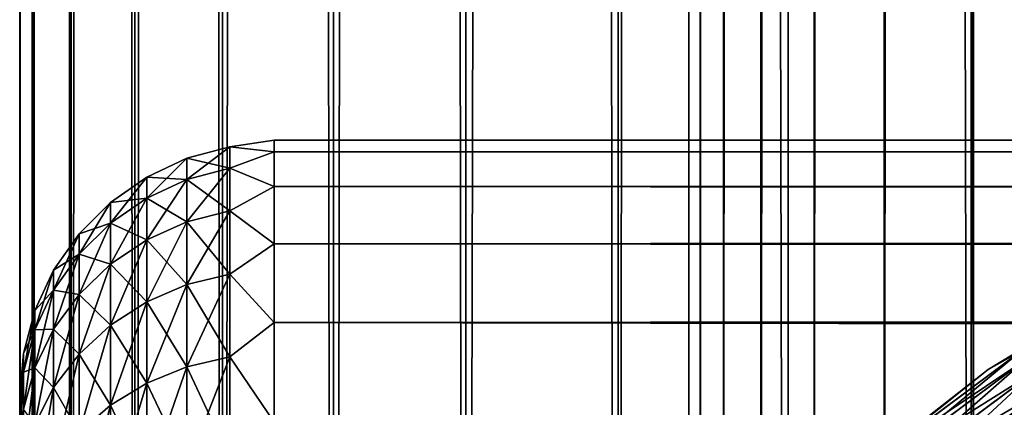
# Model space of a CAD drawing. Extents: x -265 to 265, y 0 to 747.
# Tile 31 of 256: x -265 to -257.26, y 30.4 to 33.45. Entities that reach past the tile are written whole.
import ezdxf

# ---------------------------------------------------------------- set-up
doc = ezdxf.new("R2010")
doc.units = 0
doc.header["$LTSCALE"] = 65.185185
for name, color, linetype in [('42', 7, 'CONTINUOUS'), ('43', 7, 'CONTINUOUS'), ('45', 7, 'CONTINUOUS'), ('51', 7, 'CONTINUOUS'), ('52', 7, 'CONTINUOUS'), ('65', 7, 'CONTINUOUS'), ('69', 7, 'CONTINUOUS'), ('73', 7, 'CONTINUOUS')]:
    doc.layers.add(name, color=color, linetype=linetype)

msp = doc.modelspace()

# ---------------------------------------------------------------- linework, layer by layer
at = {"layer": '42', "color": 7, "linetype": 'CONTINUOUS'}
for points in [[(-265, 30.5, 27.5), (-265, 30.4793, 26.8407), (-265, 30.4793, 28.1593), (-265, 30.5, 27.5)], [(-265, 30.4793, 26.8407), (-265, 30.4172, 26.184), (-265, 30.4793, 28.1593), (-265, 30.4793, 26.8407)], [(-265, 30.4793, 28.1593), (-265, 30.4172, 26.184), (-265, 30.4172, 28.816), (-265, 30.4793, 28.1593)], [(-265, 30.4172, 26.184), (-265, 30.314, 25.5325), (-265, 30.4172, 28.816), (-265, 30.4172, 26.184)], [(-265, 30.4172, 28.816), (-265, 30.314, 25.5325), (-265, 30.314, 29.4675), (-265, 30.4172, 28.816)]]:
    msp.add_3dface(points, dxfattribs=at)
at = {"layer": '43', "color": 7, "linetype": 'CONTINUOUS'}
for points in [[(-263, 32.5, 27.5), (-263, 32.4089, 29.0067), (263, 32.5, 27.5), (-263, 32.5, 27.5)], [(263, 32.5, 27.5), (-263, 32.4089, 29.0067), (263, 32.4089, 29.0067), (263, 32.5, 27.5)], [(-263, 32.4089, 25.9933), (-263, 32.5, 27.5), (263, 32.4089, 25.9933), (-263, 32.4089, 25.9933)], [(263, 32.4089, 25.9933), (-263, 32.5, 27.5), (263, 32.5, 27.5), (263, 32.4089, 25.9933)], [(-263, 32.4089, 29.0067), (-263, 32.1368, 30.4914), (263, 32.4089, 29.0067), (-263, 32.4089, 29.0067)], [(263, 32.4089, 29.0067), (-263, 32.1368, 30.4914), (263, 32.1368, 30.4914), (263, 32.4089, 29.0067)], [(-263, 32.1368, 24.5086), (-263, 32.4089, 25.9933), (263, 32.1368, 24.5086), (-263, 32.1368, 24.5086)], [(263, 32.1368, 24.5086), (-263, 32.4089, 25.9933), (263, 32.4089, 25.9933), (263, 32.1368, 24.5086)], [(-263, 32.1368, 30.4914), (-263, 31.6877, 31.9326), (263, 32.1368, 30.4914), (-263, 32.1368, 30.4914)], [(263, 32.1368, 30.4914), (-263, 31.6877, 31.9326), (263, 31.6877, 31.9326), (263, 32.1368, 30.4914)], [(-263, 31.6877, 23.0674), (-263, 32.1368, 24.5086), (263, 31.6877, 23.0674), (-263, 31.6877, 23.0674)], [(263, 31.6877, 23.0674), (-263, 32.1368, 24.5086), (263, 32.1368, 24.5086), (263, 31.6877, 23.0674)], [(-263, 31.6877, 31.9326), (-263, 31.0682, 33.309), (263, 31.6877, 31.9326), (-263, 31.6877, 31.9326)], [(263, 31.6877, 31.9326), (-263, 31.0682, 33.309), (263, 31.0682, 33.309), (263, 31.6877, 31.9326)], [(-263, 31.0682, 21.691), (-263, 31.6877, 23.0674), (263, 31.0682, 21.691), (-263, 31.0682, 21.691)], [(263, 31.0682, 21.691), (-263, 31.6877, 23.0674), (263, 31.6877, 23.0674), (263, 31.0682, 21.691)], [(-263, 31.0682, 33.309), (-263, 30.2873, 34.6008), (263, 31.0682, 33.309), (-263, 31.0682, 33.309)], [(263, 31.0682, 33.309), (-263, 30.2873, 34.6008), (263, 30.2873, 34.6008), (263, 31.0682, 33.309)], [(-263, 30.2873, 20.3992), (-263, 31.0682, 21.691), (263, 30.2873, 20.3992), (-263, 30.2873, 20.3992)], [(263, 30.2873, 20.3992), (-263, 31.0682, 21.691), (263, 31.0682, 21.691), (263, 30.2873, 20.3992)]]:
    msp.add_3dface(points, dxfattribs=at)
at = {"layer": '45', "color": 7, "linetype": 'CONTINUOUS'}
for points in [[(-263.6844, 32.3583, 26.7802), (-263.6844, 32.3583, 28.2198), (-263.3473, 32.4485, 26.775), (-263.6844, 32.3583, 26.7802)], [(-263.3473, 32.2802, 25.3347), (-263.6844, 32.3583, 26.7802), (-263.3473, 32.4485, 26.775), (-263.3473, 32.2802, 25.3347)], [(-263.6844, 32.3583, 28.2198), (-263.6844, 32.1912, 29.6496), (-263.3473, 32.4485, 28.225), (-263.6844, 32.3583, 28.2198)], [(-263.3473, 32.4485, 26.775), (-263.6844, 32.3583, 28.2198), (-263.3473, 32.4485, 28.225), (-263.3473, 32.4485, 26.775)], [(-263.3473, 32.4485, 28.225), (-263.6844, 32.1912, 29.6496), (-263.3473, 32.2802, 29.6653), (-263.3473, 32.4485, 28.225)], [(-263, 32.4089, 29.0067), (-263, 32.5, 27.5), (-263.3473, 32.4485, 28.225), (-263, 32.4089, 29.0067)], [(-263, 32.5, 27.5), (-263, 32.4089, 25.9933), (-263.3473, 32.4485, 26.775), (-263, 32.5, 27.5)], [(-263, 32.5, 27.5), (-263.3473, 32.4485, 26.775), (-263.3473, 32.4485, 28.225), (-263, 32.5, 27.5)], [(-263, 32.4089, 29.0067), (-263.3473, 32.4485, 28.225), (-263.3473, 32.2802, 29.6653), (-263, 32.4089, 29.0067)], [(-263, 32.4089, 25.9933), (-263.3473, 32.2802, 25.3347), (-263.3473, 32.4485, 26.775), (-263, 32.4089, 25.9933)], [(-263, 32.1368, 30.4914), (-263, 32.4089, 29.0067), (-263.3473, 32.2802, 29.6653), (-263, 32.1368, 30.4914)], [(-263, 32.4089, 25.9933), (-263, 32.1368, 24.5086), (-263.3473, 32.2802, 25.3347), (-263, 32.4089, 25.9933)], [(-264.0006, 32.211, 26.7888), (-264.0006, 32.211, 28.2112), (-263.6844, 32.3583, 26.7802), (-264.0006, 32.211, 26.7888)], [(-263.6844, 32.1912, 25.3504), (-264.0006, 32.211, 26.7888), (-263.6844, 32.3583, 26.7802), (-263.6844, 32.1912, 25.3504)], [(-264.0006, 32.211, 28.2112), (-264.0006, 32.0459, 29.624), (-263.6844, 32.3583, 28.2198), (-264.0006, 32.211, 28.2112)], [(-263.6844, 32.3583, 26.7802), (-264.0006, 32.211, 28.2112), (-263.6844, 32.3583, 28.2198), (-263.6844, 32.3583, 26.7802)], [(-263.6844, 32.3583, 28.2198), (-264.0006, 32.0459, 29.624), (-263.6844, 32.1912, 29.6496), (-263.6844, 32.3583, 28.2198)], [(-263.6844, 32.1912, 25.3504), (-263.6844, 32.3583, 26.7802), (-263.3473, 32.2802, 25.3347), (-263.6844, 32.1912, 25.3504)], [(-264.2864, 32.0111, 26.8004), (-264.2864, 32.0111, 28.1996), (-264.0006, 32.211, 26.7888), (-264.2864, 32.0111, 26.8004)], [(-264.0006, 32.0459, 25.376), (-264.2864, 32.0111, 26.8004), (-264.0006, 32.211, 26.7888), (-264.0006, 32.0459, 25.376)], [(-264.2864, 32.0111, 28.1996), (-264.2864, 31.8486, 29.5892), (-264.0006, 32.211, 28.2112), (-264.2864, 32.0111, 28.1996)], [(-264.0006, 32.211, 26.7888), (-264.2864, 32.0111, 28.1996), (-264.0006, 32.211, 28.2112), (-264.0006, 32.211, 26.7888)], [(-264.0006, 32.211, 28.2112), (-264.2864, 31.8486, 29.5892), (-264.0006, 32.0459, 29.624), (-264.0006, 32.211, 28.2112)], [(-264.0006, 32.0459, 25.376), (-264.0006, 32.211, 26.7888), (-263.6844, 32.1912, 25.3504), (-264.0006, 32.0459, 25.376)], [(-263.3473, 31.9458, 23.9237), (-263.6844, 32.1912, 25.3504), (-263.3473, 32.2802, 25.3347), (-263.3473, 31.9458, 23.9237)], [(-263.6844, 32.1912, 29.6496), (-263.6844, 31.8592, 31.0504), (-263.3473, 32.2802, 29.6653), (-263.6844, 32.1912, 29.6496)], [(-263.3473, 32.2802, 29.6653), (-263.6844, 31.8592, 31.0504), (-263.3473, 31.9458, 31.0763), (-263.3473, 32.2802, 29.6653)], [(-263, 32.1368, 30.4914), (-263.3473, 32.2802, 29.6653), (-263.3473, 31.9458, 31.0763), (-263, 32.1368, 30.4914)], [(-263, 32.1368, 24.5086), (-263.3473, 31.9458, 23.9237), (-263.3473, 32.2802, 25.3347), (-263, 32.1368, 24.5086)], [(-263.6844, 31.8592, 23.9496), (-264.0006, 32.0459, 25.376), (-263.6844, 32.1912, 25.3504), (-263.6844, 31.8592, 23.9496)], [(-264.0006, 32.0459, 29.624), (-264.0006, 31.7178, 31.0081), (-263.6844, 32.1912, 29.6496), (-264.0006, 32.0459, 29.624)], [(-263.6844, 32.1912, 29.6496), (-264.0006, 31.7178, 31.0081), (-263.6844, 31.8592, 31.0504), (-263.6844, 32.1912, 29.6496)], [(-263.6844, 31.8592, 23.9496), (-263.6844, 32.1912, 25.3504), (-263.3473, 31.9458, 23.9237), (-263.6844, 31.8592, 23.9496)], [(-263, 31.6877, 31.9326), (-263, 32.1368, 30.4914), (-263.3473, 31.9458, 31.0763), (-263, 31.6877, 31.9326)], [(-263, 32.1368, 24.5086), (-263, 31.6877, 23.0674), (-263.3473, 31.9458, 23.9237), (-263, 32.1368, 24.5086)], [(-264.533, 31.7646, 26.8148), (-264.533, 31.7646, 28.1852), (-264.2864, 32.0111, 26.8004), (-264.533, 31.7646, 26.8148)], [(-264.2864, 31.8486, 25.4108), (-264.533, 31.7646, 26.8148), (-264.2864, 32.0111, 26.8004), (-264.2864, 31.8486, 25.4108)], [(-264.533, 31.7646, 28.1852), (-264.533, 31.6055, 29.5464), (-264.2864, 32.0111, 28.1996), (-264.533, 31.7646, 28.1852)], [(-264.2864, 32.0111, 26.8004), (-264.533, 31.7646, 28.1852), (-264.2864, 32.0111, 28.1996), (-264.2864, 32.0111, 26.8004)], [(-264.2864, 32.0111, 28.1996), (-264.533, 31.6055, 29.5464), (-264.2864, 31.8486, 29.5892), (-264.2864, 32.0111, 28.1996)], [(-264.2864, 31.8486, 25.4108), (-264.2864, 32.0111, 26.8004), (-264.0006, 32.0459, 25.376), (-264.2864, 31.8486, 25.4108)], [(-264.0006, 31.7178, 23.9919), (-264.2864, 31.8486, 25.4108), (-264.0006, 32.0459, 25.376), (-264.0006, 31.7178, 23.9919)], [(-264.2864, 31.8486, 29.5892), (-264.2864, 31.526, 30.9506), (-264.0006, 32.0459, 29.624), (-264.2864, 31.8486, 29.5892)], [(-264.0006, 32.0459, 29.624), (-264.2864, 31.526, 30.9506), (-264.0006, 31.7178, 31.0081), (-264.0006, 32.0459, 29.624)], [(-264.0006, 31.7178, 23.9919), (-264.0006, 32.0459, 25.376), (-263.6844, 31.8592, 23.9496), (-264.0006, 31.7178, 23.9919)], [(-263.3473, 31.4498, 22.561), (-263.6844, 31.8592, 23.9496), (-263.3473, 31.9458, 23.9237), (-263.3473, 31.4498, 22.561)], [(-263.6844, 31.8592, 31.0504), (-263.6844, 31.3668, 32.4032), (-263.3473, 31.9458, 31.0763), (-263.6844, 31.8592, 31.0504)], [(-263.3473, 31.9458, 31.0763), (-263.6844, 31.3668, 32.4032), (-263.3473, 31.4498, 32.439), (-263.3473, 31.9458, 31.0763)], [(-263, 31.6877, 31.9326), (-263.3473, 31.9458, 31.0763), (-263.3473, 31.4498, 32.439), (-263, 31.6877, 31.9326)], [(-263, 31.6877, 23.0674), (-263.3473, 31.4498, 22.561), (-263.3473, 31.9458, 23.9237), (-263, 31.6877, 23.0674)], [(-264.533, 31.6055, 25.4536), (-264.533, 31.7646, 26.8148), (-264.2864, 31.8486, 25.4108), (-264.533, 31.6055, 25.4536)], [(-264.2864, 31.526, 24.0494), (-264.533, 31.6055, 25.4536), (-264.2864, 31.8486, 25.4108), (-264.2864, 31.526, 24.0494)], [(-264.533, 31.6055, 29.5464), (-264.533, 31.2894, 30.8798), (-264.2864, 31.8486, 29.5892), (-264.533, 31.6055, 29.5464)], [(-264.2864, 31.8486, 29.5892), (-264.533, 31.2894, 30.8798), (-264.2864, 31.526, 30.9506), (-264.2864, 31.8486, 29.5892)], [(-264.2864, 31.526, 24.0494), (-264.2864, 31.8486, 25.4108), (-264.0006, 31.7178, 23.9919), (-264.2864, 31.526, 24.0494)], [(-263.6844, 31.3668, 22.5968), (-264.0006, 31.7178, 23.9919), (-263.6844, 31.8592, 23.9496), (-263.6844, 31.3668, 22.5968)], [(-264.0006, 31.7178, 31.0081), (-264.0006, 31.2313, 32.3447), (-263.6844, 31.8592, 31.0504), (-264.0006, 31.7178, 31.0081)], [(-263.6844, 31.8592, 31.0504), (-264.0006, 31.2313, 32.3447), (-263.6844, 31.3668, 32.4032), (-263.6844, 31.8592, 31.0504)], [(-263.6844, 31.3668, 22.5968), (-263.6844, 31.8592, 23.9496), (-263.3473, 31.4498, 22.561), (-263.6844, 31.3668, 22.5968)], [(-264.7329, 31.479, 26.8314), (-264.7329, 31.479, 28.1686), (-264.533, 31.7646, 26.8148), (-264.7329, 31.479, 26.8314)], [(-264.533, 31.6055, 25.4536), (-264.7329, 31.479, 26.8314), (-264.533, 31.7646, 26.8148), (-264.533, 31.6055, 25.4536)], [(-264.7329, 31.479, 28.1686), (-264.7329, 31.3238, 29.4967), (-264.533, 31.7646, 28.1852), (-264.7329, 31.479, 28.1686)], [(-264.533, 31.7646, 26.8148), (-264.7329, 31.479, 28.1686), (-264.533, 31.7646, 28.1852), (-264.533, 31.7646, 26.8148)], [(-264.533, 31.7646, 28.1852), (-264.7329, 31.3238, 29.4967), (-264.533, 31.6055, 29.5464), (-264.533, 31.7646, 28.1852)], [(-264.0006, 31.2313, 22.6553), (-264.2864, 31.526, 24.0494), (-264.0006, 31.7178, 23.9919), (-264.0006, 31.2313, 22.6553)], [(-264.2864, 31.526, 30.9506), (-264.2864, 31.0474, 32.2654), (-264.0006, 31.7178, 31.0081), (-264.2864, 31.526, 30.9506)], [(-264.0006, 31.7178, 31.0081), (-264.2864, 31.0474, 32.2654), (-264.0006, 31.2313, 32.3447), (-264.0006, 31.7178, 31.0081)], [(-264.0006, 31.2313, 22.6553), (-264.0006, 31.7178, 23.9919), (-263.6844, 31.3668, 22.5968), (-264.0006, 31.2313, 22.6553)], [(-263, 31.0682, 33.309), (-263, 31.6877, 31.9326), (-263.3473, 31.4498, 32.439), (-263, 31.0682, 33.309)], [(-263, 31.6877, 23.0674), (-263, 31.0682, 21.691), (-263.3473, 31.4498, 22.561), (-263, 31.6877, 23.0674)], [(-264.7329, 31.3238, 25.5033), (-264.7329, 31.479, 26.8314), (-264.533, 31.6055, 25.4536), (-264.7329, 31.3238, 25.5033)], [(-264.533, 31.2894, 24.1202), (-264.7329, 31.3238, 25.5033), (-264.533, 31.6055, 25.4536), (-264.533, 31.2894, 24.1202)], [(-264.7329, 31.3238, 29.4967), (-264.7329, 31.0154, 30.7978), (-264.533, 31.6055, 29.5464), (-264.7329, 31.3238, 29.4967)], [(-264.533, 31.6055, 29.5464), (-264.7329, 31.0154, 30.7978), (-264.533, 31.2894, 30.8798), (-264.533, 31.6055, 29.5464)], [(-264.533, 31.2894, 24.1202), (-264.533, 31.6055, 25.4536), (-264.2864, 31.526, 24.0494), (-264.533, 31.2894, 24.1202)], [(-264.2864, 31.0474, 22.7346), (-264.533, 31.2894, 24.1202), (-264.2864, 31.526, 24.0494), (-264.2864, 31.0474, 22.7346)], [(-264.533, 31.2894, 30.8798), (-264.533, 30.8207, 32.1676), (-264.2864, 31.526, 30.9506), (-264.533, 31.2894, 30.8798)], [(-264.2864, 31.526, 30.9506), (-264.533, 30.8207, 32.1676), (-264.2864, 31.0474, 32.2654), (-264.2864, 31.526, 30.9506)], [(-264.2864, 31.0474, 22.7346), (-264.2864, 31.526, 24.0494), (-264.0006, 31.2313, 22.6553), (-264.2864, 31.0474, 22.7346)], [(-264.8801, 31.1632, 26.8498), (-264.8801, 31.1632, 28.1502), (-264.7329, 31.479, 26.8314), (-264.8801, 31.1632, 26.8498)], [(-264.7329, 31.3238, 25.5033), (-264.8801, 31.1632, 26.8498), (-264.7329, 31.479, 26.8314), (-264.7329, 31.3238, 25.5033)], [(-264.8801, 31.1632, 28.1502), (-264.8801, 31.0122, 29.4417), (-264.7329, 31.479, 28.1686), (-264.8801, 31.1632, 28.1502)], [(-264.7329, 31.479, 26.8314), (-264.8801, 31.1632, 28.1502), (-264.7329, 31.479, 28.1686), (-264.7329, 31.479, 26.8314)], [(-264.7329, 31.479, 28.1686), (-264.8801, 31.0122, 29.4417), (-264.7329, 31.3238, 29.4967), (-264.7329, 31.479, 28.1686)], [(-263.3473, 30.799, 21.2652), (-263.6844, 31.3668, 22.5968), (-263.3473, 31.4498, 22.561), (-263.3473, 30.799, 21.2652)], [(-263.6844, 31.3668, 32.4032), (-263.6844, 30.7208, 33.6896), (-263.3473, 31.4498, 32.439), (-263.6844, 31.3668, 32.4032)], [(-263.3473, 31.4498, 32.439), (-263.6844, 30.7208, 33.6896), (-263.3473, 30.799, 33.7348), (-263.3473, 31.4498, 32.439)], [(-263, 31.0682, 33.309), (-263.3473, 31.4498, 32.439), (-263.3473, 30.799, 33.7348), (-263, 31.0682, 33.309)], [(-263, 31.0682, 21.691), (-263.3473, 30.799, 21.2652), (-263.3473, 31.4498, 22.561), (-263, 31.0682, 21.691)], [(-263.6844, 30.7208, 21.3104), (-264.0006, 31.2313, 22.6553), (-263.6844, 31.3668, 22.5968), (-263.6844, 30.7208, 21.3104)], [(-264.0006, 31.2313, 32.3447), (-264.0006, 30.593, 33.6159), (-263.6844, 31.3668, 32.4032), (-264.0006, 31.2313, 32.3447)], [(-263.6844, 31.3668, 32.4032), (-264.0006, 30.593, 33.6159), (-263.6844, 30.7208, 33.6896), (-263.6844, 31.3668, 32.4032)], [(-263.6844, 30.7208, 21.3104), (-263.6844, 31.3668, 22.5968), (-263.3473, 30.799, 21.2652), (-263.6844, 30.7208, 21.3104)], [(-264.8801, 31.0122, 25.5583), (-264.8801, 31.1632, 26.8498), (-264.7329, 31.3238, 25.5033), (-264.8801, 31.0122, 25.5583)], [(-264.7329, 31.0154, 24.2022), (-264.8801, 31.0122, 25.5583), (-264.7329, 31.3238, 25.5033), (-264.7329, 31.0154, 24.2022)], [(-264.8801, 31.0122, 29.4417), (-264.8801, 30.7123, 30.7071), (-264.7329, 31.3238, 29.4967), (-264.8801, 31.0122, 29.4417)], [(-264.7329, 31.3238, 29.4967), (-264.8801, 30.7123, 30.7071), (-264.7329, 31.0154, 30.7978), (-264.7329, 31.3238, 29.4967)], [(-264.7329, 31.0154, 24.2022), (-264.7329, 31.3238, 25.5033), (-264.533, 31.2894, 24.1202), (-264.7329, 31.0154, 24.2022)], [(-264.533, 30.8207, 22.8324), (-264.7329, 31.0154, 24.2022), (-264.533, 31.2894, 24.1202), (-264.533, 30.8207, 22.8324)], [(-264.7329, 31.0154, 30.7978), (-264.7329, 30.5581, 32.0543), (-264.533, 31.2894, 30.8798), (-264.7329, 31.0154, 30.7978)], [(-264.533, 31.2894, 30.8798), (-264.7329, 30.5581, 32.0543), (-264.533, 30.8207, 32.1676), (-264.533, 31.2894, 30.8798)], [(-264.533, 30.8207, 22.8324), (-264.533, 31.2894, 24.1202), (-264.2864, 31.0474, 22.7346), (-264.533, 30.8207, 22.8324)], [(-264.0006, 30.593, 21.3841), (-264.2864, 31.0474, 22.7346), (-264.0006, 31.2313, 22.6553), (-264.0006, 30.593, 21.3841)], [(-264.2864, 31.0474, 32.2654), (-264.2864, 30.4195, 33.5157), (-264.0006, 31.2313, 32.3447), (-264.2864, 31.0474, 32.2654)], [(-264.0006, 31.2313, 32.3447), (-264.2864, 30.4195, 33.5157), (-264.0006, 30.593, 33.6159), (-264.0006, 31.2313, 32.3447)], [(-264.0006, 30.593, 21.3841), (-264.0006, 31.2313, 22.6553), (-263.6844, 30.7208, 21.3104), (-264.0006, 30.593, 21.3841)], [(-264.97, 30.8265, 26.8694), (-264.97, 30.8265, 28.1306), (-264.8801, 31.1632, 26.8498), (-264.97, 30.8265, 26.8694)], [(-264.8801, 31.0122, 25.5583), (-264.97, 30.8265, 26.8694), (-264.8801, 31.1632, 26.8498), (-264.8801, 31.0122, 25.5583)], [(-264.97, 30.8265, 28.1306), (-264.97, 30.6801, 29.3832), (-264.8801, 31.1632, 28.1502), (-264.97, 30.8265, 28.1306)], [(-264.8801, 31.1632, 26.8498), (-264.97, 30.8265, 28.1306), (-264.8801, 31.1632, 28.1502), (-264.8801, 31.1632, 26.8498)], [(-264.8801, 31.1632, 28.1502), (-264.97, 30.6801, 29.3832), (-264.8801, 31.0122, 29.4417), (-264.8801, 31.1632, 28.1502)], [(-263, 30.2873, 34.6008), (-263, 31.0682, 33.309), (-263.3473, 30.799, 33.7348), (-263, 30.2873, 34.6008)], [(-263, 31.0682, 21.691), (-263, 30.2873, 20.3992), (-263.3473, 30.799, 21.2652), (-263, 31.0682, 21.691)], [(-264.97, 30.6801, 25.6168), (-264.97, 30.8265, 26.8694), (-264.8801, 31.0122, 25.5583), (-264.97, 30.6801, 25.6168)], [(-264.8801, 30.7123, 24.2929), (-264.97, 30.6801, 25.6168), (-264.8801, 31.0122, 25.5583), (-264.8801, 30.7123, 24.2929)], [(-264.97, 30.6801, 29.3832), (-264.97, 30.3893, 30.6103), (-264.8801, 31.0122, 29.4417), (-264.97, 30.6801, 29.3832)], [(-264.8801, 31.0122, 29.4417), (-264.97, 30.3893, 30.6103), (-264.8801, 30.7123, 30.7071), (-264.8801, 31.0122, 29.4417)], [(-264.8801, 30.7123, 24.2929), (-264.8801, 31.0122, 25.5583), (-264.7329, 31.0154, 24.2022), (-264.8801, 30.7123, 24.2929)], [(-264.7329, 30.5581, 22.9457), (-264.8801, 30.7123, 24.2929), (-264.7329, 31.0154, 24.2022), (-264.7329, 30.5581, 22.9457)], [(-264.8801, 30.7123, 30.7071), (-264.8801, 30.2676, 31.929), (-264.7329, 31.0154, 30.7978), (-264.8801, 30.7123, 30.7071)], [(-264.7329, 31.0154, 30.7978), (-264.8801, 30.2676, 31.929), (-264.7329, 30.5581, 32.0543), (-264.7329, 31.0154, 30.7978)], [(-264.7329, 30.5581, 22.9457), (-264.7329, 31.0154, 24.2022), (-264.533, 30.8207, 22.8324), (-264.7329, 30.5581, 22.9457)], [(-264.2864, 30.4195, 21.4843), (-264.533, 30.8207, 22.8324), (-264.2864, 31.0474, 22.7346), (-264.2864, 30.4195, 21.4843)], [(-264.533, 30.8207, 32.1676), (-264.533, 30.2057, 33.3923), (-264.2864, 31.0474, 32.2654), (-264.533, 30.8207, 32.1676)], [(-264.2864, 31.0474, 32.2654), (-264.533, 30.2057, 33.3923), (-264.2864, 30.4195, 33.5157), (-264.2864, 31.0474, 32.2654)], [(-264.2864, 30.4195, 21.4843), (-264.2864, 31.0474, 22.7346), (-264.0006, 30.593, 21.3841), (-264.2864, 30.4195, 21.4843)], [(-265, 30.4793, 26.8407), (-265, 30.5, 27.5), (-264.97, 30.8265, 26.8694), (-265, 30.4793, 26.8407)], [(-264.97, 30.6801, 25.6168), (-265, 30.4793, 26.8407), (-264.97, 30.8265, 26.8694), (-264.97, 30.6801, 25.6168)], [(-265, 30.5, 27.5), (-265, 30.4793, 28.1593), (-264.97, 30.8265, 28.1306), (-265, 30.5, 27.5)], [(-264.97, 30.8265, 26.8694), (-265, 30.5, 27.5), (-264.97, 30.8265, 28.1306), (-264.97, 30.8265, 26.8694)], [(-265, 30.4793, 28.1593), (-265, 30.4172, 28.816), (-264.97, 30.8265, 28.1306), (-265, 30.4793, 28.1593)], [(-264.97, 30.8265, 28.1306), (-265, 30.4172, 28.816), (-264.97, 30.6801, 29.3832), (-264.97, 30.8265, 28.1306)], [(-264.533, 30.2057, 21.6077), (-264.7329, 30.5581, 22.9457), (-264.533, 30.8207, 22.8324), (-264.533, 30.2057, 21.6077)], [(-264.7329, 30.5581, 32.0543), (-264.7329, 29.958, 33.2492), (-264.533, 30.8207, 32.1676), (-264.7329, 30.5581, 32.0543)], [(-264.533, 30.8207, 32.1676), (-264.7329, 29.958, 33.2492), (-264.533, 30.2057, 33.3923), (-264.533, 30.8207, 32.1676)], [(-264.533, 30.2057, 21.6077), (-264.533, 30.8207, 22.8324), (-264.2864, 30.4195, 21.4843), (-264.533, 30.2057, 21.6077)], [(-263.3473, 30.0022, 20.0537), (-263.6844, 30.7208, 21.3104), (-263.3473, 30.799, 21.2652), (-263.3473, 30.0022, 20.0537)], [(-263.6844, 30.7208, 33.6896), (-263.6844, 29.9297, 34.8924), (-263.3473, 30.799, 33.7348), (-263.6844, 30.7208, 33.6896)], [(-263.3473, 30.799, 33.7348), (-263.6844, 29.9297, 34.8924), (-263.3473, 30.0022, 34.9463), (-263.3473, 30.799, 33.7348)], [(-263, 30.2873, 34.6008), (-263.3473, 30.799, 33.7348), (-263.3473, 30.0022, 34.9463), (-263, 30.2873, 34.6008)], [(-263, 30.2873, 20.3992), (-263.3473, 30.0022, 20.0537), (-263.3473, 30.799, 21.2652), (-263, 30.2873, 20.3992)], [(-265, 30.314, 25.5325), (-265, 30.4172, 26.184), (-264.97, 30.6801, 25.6168), (-265, 30.314, 25.5325)], [(-264.97, 30.3893, 24.3897), (-265, 30.314, 25.5325), (-264.97, 30.6801, 25.6168), (-264.97, 30.3893, 24.3897)], [(-265, 30.4172, 26.184), (-265, 30.4793, 26.8407), (-264.97, 30.6801, 25.6168), (-265, 30.4172, 26.184)], [(-265, 30.4172, 28.816), (-265, 30.314, 29.4675), (-264.97, 30.6801, 29.3832), (-265, 30.4172, 28.816)], [(-265, 30.314, 29.4675), (-265, 30.1701, 30.1113), (-264.97, 30.6801, 29.3832), (-265, 30.314, 29.4675)], [(-264.97, 30.6801, 29.3832), (-265, 30.1701, 30.1113), (-264.97, 30.3893, 30.6103), (-264.97, 30.6801, 29.3832)], [(-264.97, 30.3893, 24.3897), (-264.97, 30.6801, 25.6168), (-264.8801, 30.7123, 24.2929), (-264.97, 30.3893, 24.3897)], [(-264.8801, 30.2676, 23.071), (-264.97, 30.3893, 24.3897), (-264.8801, 30.7123, 24.2929), (-264.8801, 30.2676, 23.071)], [(-264.97, 30.3893, 30.6103), (-264.97, 29.958, 31.7954), (-264.8801, 30.7123, 30.7071), (-264.97, 30.3893, 30.6103)], [(-264.8801, 30.7123, 30.7071), (-264.97, 29.958, 31.7954), (-264.8801, 30.2676, 31.929), (-264.8801, 30.7123, 30.7071)], [(-264.8801, 30.2676, 23.071), (-264.8801, 30.7123, 24.2929), (-264.7329, 30.5581, 22.9457), (-264.8801, 30.2676, 23.071)], [(-263.6844, 29.9297, 20.1076), (-264.0006, 30.593, 21.3841), (-263.6844, 30.7208, 21.3104), (-263.6844, 29.9297, 20.1076)], [(-264.0006, 30.593, 33.6159), (-264.0006, 29.8113, 34.8043), (-263.6844, 30.7208, 33.6896), (-264.0006, 30.593, 33.6159)], [(-263.6844, 30.7208, 33.6896), (-264.0006, 29.8113, 34.8043), (-263.6844, 29.9297, 34.8924), (-263.6844, 30.7208, 33.6896)], [(-263.6844, 29.9297, 20.1076), (-263.6844, 30.7208, 21.3104), (-263.3473, 30.0022, 20.0537), (-263.6844, 29.9297, 20.1076)], [(-264.0006, 29.8113, 20.1957), (-264.2864, 30.4195, 21.4843), (-264.0006, 30.593, 21.3841), (-264.0006, 29.8113, 20.1957)], [(-264.2864, 30.4195, 33.5157), (-264.2864, 29.6507, 34.6847), (-264.0006, 30.593, 33.6159), (-264.2864, 30.4195, 33.5157)], [(-264.0006, 30.593, 33.6159), (-264.2864, 29.6507, 34.6847), (-264.0006, 29.8113, 34.8043), (-264.0006, 30.593, 33.6159)], [(-264.0006, 29.8113, 20.1957), (-264.0006, 30.593, 21.3841), (-263.6844, 29.9297, 20.1076), (-264.0006, 29.8113, 20.1957)], [(-264.7329, 29.958, 21.7508), (-264.8801, 30.2676, 23.071), (-264.7329, 30.5581, 22.9457), (-264.7329, 29.958, 21.7508)], [(-264.8801, 30.2676, 31.929), (-264.8801, 29.684, 33.091), (-264.7329, 30.5581, 32.0543), (-264.8801, 30.2676, 31.929)], [(-264.7329, 30.5581, 32.0543), (-264.8801, 29.684, 33.091), (-264.7329, 29.958, 33.2492), (-264.7329, 30.5581, 32.0543)], [(-264.7329, 29.958, 21.7508), (-264.7329, 30.5581, 22.9457), (-264.533, 30.2057, 21.6077), (-264.7329, 29.958, 21.7508)], [(-264.2864, 29.6507, 20.3153), (-264.533, 30.2057, 21.6077), (-264.2864, 30.4195, 21.4843), (-264.2864, 29.6507, 20.3153)], [(-264.533, 30.2057, 33.3923), (-264.533, 29.4526, 34.5372), (-264.2864, 30.4195, 33.5157), (-264.533, 30.2057, 33.3923)], [(-264.2864, 30.4195, 33.5157), (-264.533, 29.4526, 34.5372), (-264.2864, 29.6507, 34.6847), (-264.2864, 30.4195, 33.5157)], [(-264.2864, 29.6507, 20.3153), (-264.2864, 30.4195, 21.4843), (-264.0006, 29.8113, 20.1957), (-264.2864, 29.6507, 20.3153)]]:
    msp.add_3dface(points, dxfattribs=at)
at = {"layer": '51', "color": 7, "linetype": 'CONTINUOUS'}
for points in [[(-265, 1), (-264.8986, 1, 1.7414), (-265, 739), (-265, 1)], [(-265, 739), (-264.8986, 1, 1.7414), (-264.8986, 739, 1.7414), (-265, 739)], [(-264.8986, 1, 1.7414), (-264.5957, 1, 3.4592), (-264.8986, 739, 1.7414), (-264.8986, 1, 1.7414)], [(-264.8986, 739, 1.7414), (-264.5957, 1, 3.4592), (-264.5957, 739, 3.4592), (-264.8986, 739, 1.7414)], [(-264.5957, 1, 3.4592), (-264.0954, 1, 5.1303), (-264.5957, 739, 3.4592), (-264.5957, 1, 3.4592)], [(-264.5957, 739, 3.4592), (-264.0954, 1, 5.1303), (-264.0954, 739, 5.1303), (-264.5957, 739, 3.4592)], [(-264.0954, 1, 5.1303), (-263.4045, 1, 6.732), (-264.0954, 739, 5.1303), (-264.0954, 1, 5.1303)], [(-264.0954, 739, 5.1303), (-263.4045, 1, 6.732), (-263.4045, 739, 6.732), (-264.0954, 739, 5.1303)], [(-263.4045, 1, 6.732), (-262.5323, 1, 8.2426), (-263.4045, 739, 6.732), (-263.4045, 1, 6.732)], [(-263.4045, 739, 6.732), (-262.5323, 1, 8.2426), (-262.5323, 739, 8.2426), (-263.4045, 739, 6.732)], [(-262.5323, 1, 8.2426), (-261.4907, 1, 9.6418), (-262.5323, 739, 8.2426), (-262.5323, 1, 8.2426)], [(-262.5323, 739, 8.2426), (-261.4907, 1, 9.6418), (-261.4907, 739, 9.6418), (-262.5323, 739, 8.2426)], [(-261.4907, 1, 9.6418), (-260.2936, 1, 10.9106), (-261.4907, 739, 9.6418), (-261.4907, 1, 9.6418)], [(-261.4907, 739, 9.6418), (-260.2936, 1, 10.9106), (-260.2936, 739, 10.9106), (-261.4907, 739, 9.6418)], [(-260.2936, 1, 10.9106), (-258.9574, 1, 12.0318), (-260.2936, 739, 10.9106), (-260.2936, 1, 10.9106)], [(-260.2936, 739, 10.9106), (-258.9574, 1, 12.0318), (-258.9574, 739, 12.0318), (-260.2936, 739, 10.9106)], [(-258.9574, 1, 12.0318), (-257.5, 1, 12.9904), (-258.9574, 739, 12.0318), (-258.9574, 1, 12.0318)], [(-258.9574, 739, 12.0318), (-257.5, 1, 12.9904), (-257.5, 739, 12.9904), (-258.9574, 739, 12.0318)], [(-257.5, 1, 12.9904), (-255.9412, 1, 13.7732), (-257.5, 739, 12.9904), (-257.5, 1, 12.9904)], [(-257.5, 739, 12.9904), (-255.9412, 1, 13.7732), (-255.9412, 739, 13.7732), (-257.5, 739, 12.9904)]]:
    msp.add_3dface(points, dxfattribs=at)
at = {"layer": '52', "color": 7, "linetype": 'CONTINUOUS'}
for points in [[(-265, 1), (-265, 739), (-264.8986, 739, -1.7414), (-265, 1)], [(-264.8986, 1, -1.7414), (-265, 1), (-264.8986, 739, -1.7414), (-264.8986, 1, -1.7414)], [(-264.5957, 1, -3.4592), (-264.8986, 1, -1.7414), (-264.5957, 739, -3.4592), (-264.5957, 1, -3.4592)], [(-264.5957, 739, -3.4592), (-264.8986, 1, -1.7414), (-264.8986, 739, -1.7414), (-264.5957, 739, -3.4592)], [(-264.0954, 1, -5.1303), (-264.5957, 1, -3.4592), (-264.0954, 739, -5.1303), (-264.0954, 1, -5.1303)], [(-264.0954, 739, -5.1303), (-264.5957, 1, -3.4592), (-264.5957, 739, -3.4592), (-264.0954, 739, -5.1303)], [(-263.4045, 1, -6.732), (-264.0954, 1, -5.1303), (-263.4045, 739, -6.732), (-263.4045, 1, -6.732)], [(-263.4045, 739, -6.732), (-264.0954, 1, -5.1303), (-264.0954, 739, -5.1303), (-263.4045, 739, -6.732)], [(-262.5323, 1, -8.2426), (-263.4045, 1, -6.732), (-262.5323, 739, -8.2426), (-262.5323, 1, -8.2426)], [(-262.5323, 739, -8.2426), (-263.4045, 1, -6.732), (-263.4045, 739, -6.732), (-262.5323, 739, -8.2426)], [(-261.4907, 1, -9.6418), (-262.5323, 1, -8.2426), (-261.4907, 739, -9.6418), (-261.4907, 1, -9.6418)], [(-261.4907, 739, -9.6418), (-262.5323, 1, -8.2426), (-262.5323, 739, -8.2426), (-261.4907, 739, -9.6418)], [(-260.2936, 1, -10.9106), (-261.4907, 1, -9.6418), (-260.2936, 739, -10.9106), (-260.2936, 1, -10.9106)], [(-260.2936, 739, -10.9106), (-261.4907, 1, -9.6418), (-261.4907, 739, -9.6418), (-260.2936, 739, -10.9106)], [(-260.2936, 1, -10.9106), (-260.2936, 739, -10.9106), (-259.739, 719.5379, -11.4084), (-260.2936, 1, -10.9106)], [(-260.2936, 1, -10.9106), (-259.739, 719.5379, -11.4084), (-259.739, 20.462, -11.4084), (-260.2936, 1, -10.9106)], [(-259.739, 719.5379, -11.4084), (-259.65, 718.6075, -11.4838), (-259.739, 20.462, -11.4084), (-259.739, 719.5379, -11.4084)], [(-259.739, 20.462, -11.4084), (-259.65, 718.6075, -11.4838), (-259.65, 21.3925, -11.4838), (-259.739, 20.462, -11.4084)], [(-259.65, 718.6075, -11.4838), (-259.4651, 717.6604, -11.6366), (-259.65, 21.3925, -11.4838), (-259.65, 718.6075, -11.4838)], [(-259.65, 21.3925, -11.4838), (-259.4651, 717.6604, -11.6366), (-259.4652, 22.3395, -11.6366), (-259.65, 21.3925, -11.4838)], [(-259.4651, 717.6604, -11.6366), (-259.1715, 716.6915, -11.8694), (-259.4652, 22.3395, -11.6366), (-259.4651, 717.6604, -11.6366)], [(-259.4652, 22.3395, -11.6366), (-259.1715, 716.6915, -11.8694), (-259.1715, 23.3085, -11.8694), (-259.4652, 22.3395, -11.6366)], [(-259.1715, 716.6915, -11.8694), (-258.7538, 715.7066, -12.1808), (-259.1715, 23.3085, -11.8694), (-259.1715, 716.6915, -11.8694)], [(-259.1715, 23.3085, -11.8694), (-258.7538, 715.7066, -12.1808), (-258.7538, 24.2934, -12.1808), (-259.1715, 23.3085, -11.8694)], [(-258.7538, 715.7066, -12.1808), (-258.2014, 714.7274, -12.5594), (-258.7538, 24.2934, -12.1808), (-258.7538, 715.7066, -12.1808)], [(-258.7538, 24.2934, -12.1808), (-258.2014, 714.7274, -12.5594), (-258.2014, 25.2726, -12.5594), (-258.7538, 24.2934, -12.1808)], [(-258.2014, 714.7274, -12.5594), (-257.5188, 713.7927, -12.9795), (-258.2014, 25.2726, -12.5594), (-258.2014, 714.7274, -12.5594)], [(-258.2014, 25.2726, -12.5594), (-257.5188, 713.7927, -12.9795), (-257.5188, 26.2073, -12.9795), (-258.2014, 25.2726, -12.5594)], [(-257.5188, 713.7927, -12.9795), (-256.7239, 712.9394, -13.4086), (-257.5188, 26.2073, -12.9795), (-257.5188, 713.7927, -12.9795)], [(-257.5188, 26.2073, -12.9795), (-256.7239, 712.9394, -13.4086), (-256.7238, 27.0606, -13.4086), (-257.5188, 26.2073, -12.9795)]]:
    msp.add_3dface(points, dxfattribs=at)
at = {"layer": '65', "color": 7, "linetype": 'CONTINUOUS'}
for points in [[(-256.0414, 31.5109, -74), (-257.3848, 30.6988, -74), (-256.0414, 31.5109, -26), (-256.0414, 31.5109, -74)], [(-256.0414, 31.5109, -26), (-257.3848, 30.6988, -74), (-257.3848, 30.6988, -26), (-256.0414, 31.5109, -26)], [(-257.3848, 30.6988, -74), (-258.6206, 29.7306, -74), (-257.3848, 30.6988, -26), (-257.3848, 30.6988, -74)], [(-257.3848, 30.6988, -26), (-258.6206, 29.7306, -74), (-258.6206, 29.7306, -26), (-257.3848, 30.6988, -26)]]:
    msp.add_3dface(points, dxfattribs=at)
at = {"layer": '69', "color": 7, "linetype": 'CONTINUOUS'}
for points in [[(-257.3848, 30.6988, -74), (-256.0414, 31.5109, -74), (-257.1298, 30.8404, -74.2225), (-257.3848, 30.6988, -74)], [(-257.3848, 30.6988, -74), (-257.1298, 30.8404, -74.2225), (-258.3401, 29.9394, -74.2225), (-257.3848, 30.6988, -74)], [(-257.1298, 30.8404, -74.2225), (-258.2925, 29.8826, -74.4341), (-258.3401, 29.9394, -74.2225), (-257.1298, 30.8404, -74.2225)], [(-257.0891, 30.7785, -74.4341), (-258.2925, 29.8826, -74.4341), (-257.1298, 30.8404, -74.2225), (-257.0891, 30.7785, -74.4341)], [(-257.0891, 30.7785, -74.4341), (-258.2158, 29.7912, -74.6238), (-258.2925, 29.8826, -74.4341), (-257.0891, 30.7785, -74.4341)], [(-257.0236, 30.6788, -74.6238), (-258.2158, 29.7912, -74.6238), (-257.0891, 30.7785, -74.4341), (-257.0236, 30.6788, -74.6238)], [(-258.6206, 29.7306, -74), (-257.3848, 30.6988, -74), (-258.3401, 29.9394, -74.2225), (-258.6206, 29.7306, -74)], [(-257.0236, 30.6788, -74.6238), (-258.1139, 29.6698, -74.7823), (-258.2158, 29.7912, -74.6238), (-257.0236, 30.6788, -74.6238)], [(-256.9364, 30.5463, -74.7823), (-258.1139, 29.6698, -74.7823), (-257.0236, 30.6788, -74.6238), (-256.9364, 30.5463, -74.7823)], [(-256.9364, 30.5463, -74.7823), (-257.9918, 29.5243, -74.9014), (-258.1139, 29.6698, -74.7823), (-256.9364, 30.5463, -74.7823)], [(-256.8321, 30.3877, -74.9014), (-257.9918, 29.5243, -74.9014), (-256.9364, 30.5463, -74.7823), (-256.8321, 30.3877, -74.9014)]]:
    msp.add_3dface(points, dxfattribs=at)
at = {"layer": '73', "color": 7, "linetype": 'CONTINUOUS'}
for points in [[(-256.0414, 31.5109, -26), (-257.3848, 30.6988, -26), (-257.13, 30.8406, -25.7786), (-256.0414, 31.5109, -26)], [(-257.3848, 30.6988, -26), (-258.3403, 29.9396, -25.7786), (-257.13, 30.8406, -25.7786), (-257.3848, 30.6988, -26)], [(-258.3403, 29.9396, -25.7786), (-257.0894, 30.7789, -25.5669), (-257.13, 30.8406, -25.7786), (-258.3403, 29.9396, -25.7786)], [(-258.2928, 29.883, -25.5669), (-257.0894, 30.7789, -25.5669), (-258.3403, 29.9396, -25.7786), (-258.2928, 29.883, -25.5669)], [(-258.2928, 29.883, -25.5669), (-257.024, 30.6794, -25.377), (-257.0894, 30.7789, -25.5669), (-258.2928, 29.883, -25.5669)], [(-257.3848, 30.6988, -26), (-258.6206, 29.7306, -26), (-258.3403, 29.9396, -25.7786), (-257.3848, 30.6988, -26)], [(-258.2163, 29.7918, -25.377), (-257.024, 30.6794, -25.377), (-258.2928, 29.883, -25.5669), (-258.2163, 29.7918, -25.377)], [(-258.2163, 29.7918, -25.377), (-256.9369, 30.5471, -25.2184), (-257.024, 30.6794, -25.377), (-258.2163, 29.7918, -25.377)], [(-258.1144, 29.6704, -25.2184), (-256.9369, 30.5471, -25.2184), (-258.2163, 29.7918, -25.377), (-258.1144, 29.6704, -25.2184)], [(-258.1144, 29.6704, -25.2184), (-256.8326, 30.3885, -25.0991), (-256.9369, 30.5471, -25.2184), (-258.1144, 29.6704, -25.2184)]]:
    msp.add_3dface(points, dxfattribs=at)

doc.saveas('drawing.dxf')
